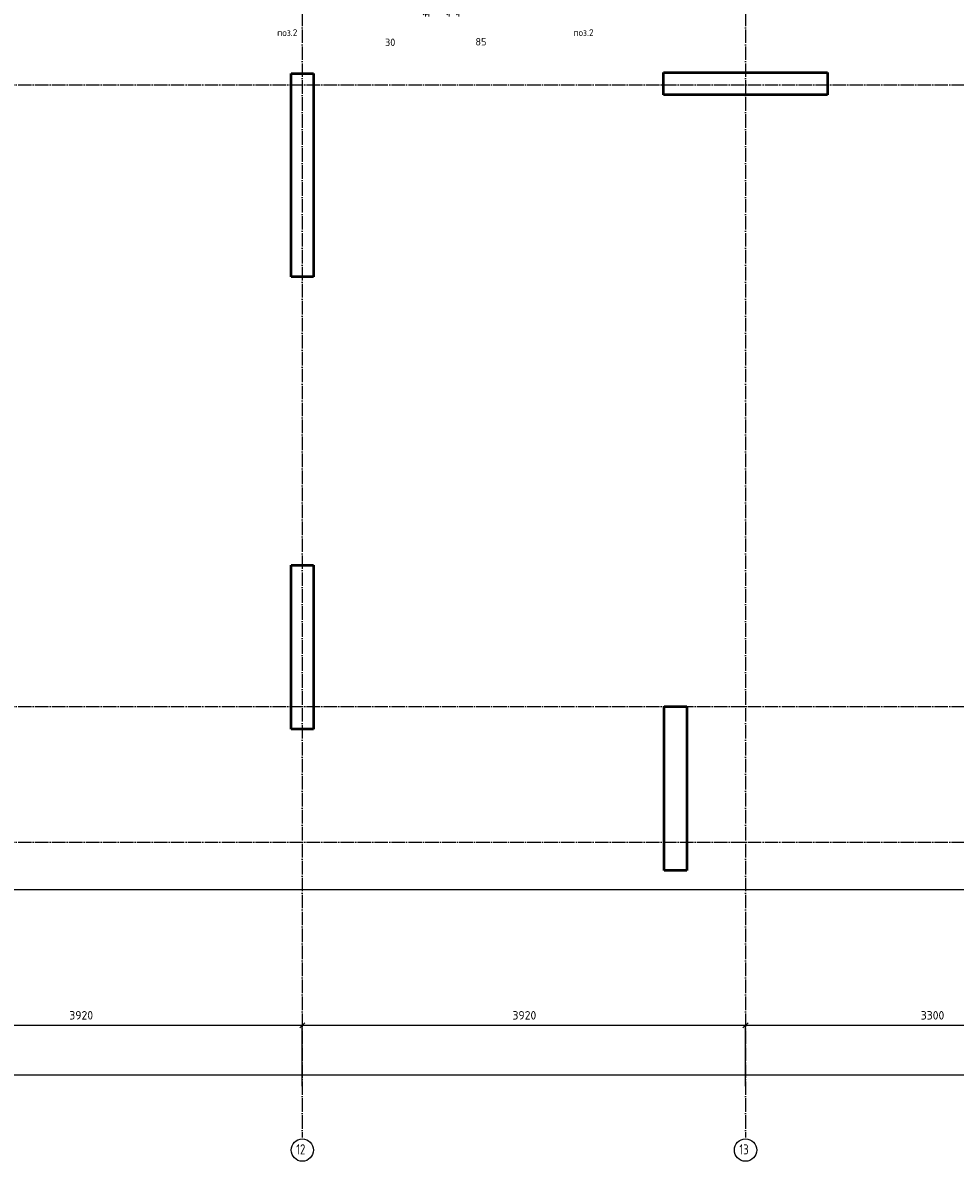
# Model space of a CAD drawing. Header units: millimetres. Extents: x 9402 to 69898, y -2829 to 22870.
# Tile 21 of 69: x 33347 to 41595, y -2823 to 7249. Entities that reach past the tile are written whole.
import ezdxf

# ---------------------------------------------------------------- set-up
doc = ezdxf.new("R2010")
doc.units = ezdxf.units.MM
doc.header["$PDMODE"] = 65
doc.linetypes.add('______11', pattern=[150, 120, -15, 0, -15])
doc.linetypes.add('______5', pattern=[330, 240, -30, 30, -30])
doc.layers.add('Standard', color=7, linetype='Continuous', lineweight=25)
doc.layers.add('Размерная линия_ общее', color=7, linetype='Continuous', lineweight=13)
doc.layers.add('Осевая линия_ общее', color=7, linetype='______5', lineweight=13, true_color=0xa0a0a0)
doc.styles.add('ISOCPEUR', font='ISOCPEUR')
doc.dimstyles.new('DIMSTYLE_11', dxfattribs={"dimtxt": 66, "dimasz": 75, "dimexe": 0, "dimexo": 0, "dimgap": 33, "dimtad": 0, "dimdec": 0, "dimrnd": 5, "dimzin": 12, "dimdsep": 46, "dimtxsty": 'ISOCPEUR', "dimblk1": 'ALL_ML_STRICH', "dimblk2": 'ALL_ML_STRICH', "dimsah": 1, "dimcen": 0, "dimclrd": 7, "dimclre": 256, "dimclrt": 7, "dimadec": 0, "dimazin": 0, "dimtfac": 1, "dimtdec": 0, "dimtix": 1, "dimtmove": 2, "dimatfit": 3, "dimfxl": 0, "dimtvp": 1.2, "dimtzin": 0, "dimlwd": 0, "dimlwe": -3, "dimarcsym": 0})
doc.dimstyles.new('DIMSTYLE_13', dxfattribs={"dimtxt": 75, "dimasz": 75, "dimexe": 0, "dimexo": 0, "dimgap": 37.5, "dimtad": 2, "dimdec": 0, "dimrnd": 5, "dimzin": 12, "dimdsep": 46, "dimtxsty": 'ISOCPEUR', "dimblk1": 'ALL_ML_STRICH', "dimblk2": 'ALL_ML_STRICH', "dimsah": 1, "dimcen": 0, "dimclrd": 256, "dimclre": 256, "dimclrt": 256, "dimadec": 0, "dimazin": 0, "dimtfac": 1, "dimtdec": 0, "dimtix": 1, "dimtmove": 2, "dimatfit": 3, "dimfxl": 0, "dimtzin": 0, "dimlwd": 0, "dimlwe": -1, "dimarcsym": 0})

# ---------------------------------------------------------------- blocks, each defined once
blk = doc.blocks.new('ALL_ML_STRICH')
at = {"color": 0, "linetype": 'ByBlock', "lineweight": -2}
for p, q in [((-1, 0), (0.5, 0)), ((-0.3, -0.3), (0.3, 0.3)), ((0, -0.5), (0, 0.5))]:
    blk.add_line(p, q, dxfattribs=at)
blk = doc.blocks.new('*D134')
at = {"layer": 'DEFPOINTS', "transparency": 33554687}
for p in [(31900, -1620), (31900, -2170), (35820, -2170)]:
    blk.add_point(p, dxfattribs=at)
at = {"layer": 'Размерная линия_ общее', "lineweight": -2, "transparency": 33554687}
for p, q in [((31900, -2160), (31900, -1620)), ((31900, -1620), (35820, -1620)), ((35820, -2160), (35820, -1620))]:
    blk.add_line(p, q, dxfattribs=at)
at = {"layer": 'Размерная линия_ общее', "transparency": 33554687, "xscale": 75, "yscale": 75, "zscale": 75, "rotation": 180}
blk.add_blockref('ALL_ML_STRICH', (31900, -1620), dxfattribs=at)
at = {"layer": 'Размерная линия_ общее', "transparency": 33554687, "xscale": 75, "yscale": 75, "zscale": 75}
blk.add_blockref('ALL_ML_STRICH', (35820, -1620), dxfattribs=at)
at = {"layer": 'Размерная линия_ общее', "transparency": 33554687, "insert": (33864, -1532), "char_height": 75, "width": 300, "attachment_point": 5, "style": 'ISOCPEUR'}
blk.add_mtext('\\A1;{3920}', dxfattribs=at)
blk = doc.blocks.new('*D135')
at = {"layer": 'DEFPOINTS', "transparency": 33554687}
for p in [(35820, -1620), (35820, -2170), (39740, -2170)]:
    blk.add_point(p, dxfattribs=at)
at = {"layer": 'Размерная линия_ общее', "lineweight": -2, "transparency": 33554687}
for p, q in [((35820, -2160), (35820, -1620)), ((35820, -1620), (39740, -1620)), ((39740, -2160), (39740, -1620))]:
    blk.add_line(p, q, dxfattribs=at)
at = {"layer": 'Размерная линия_ общее', "transparency": 33554687, "xscale": 75, "yscale": 75, "zscale": 75, "rotation": 180}
blk.add_blockref('ALL_ML_STRICH', (35820, -1620), dxfattribs=at)
at = {"layer": 'Размерная линия_ общее', "transparency": 33554687, "xscale": 75, "yscale": 75, "zscale": 75}
blk.add_blockref('ALL_ML_STRICH', (39740, -1620), dxfattribs=at)
at = {"layer": 'Размерная линия_ общее', "transparency": 33554687, "insert": (37784, -1532), "char_height": 75, "width": 300, "attachment_point": 5, "style": 'ISOCPEUR'}
blk.add_mtext('\\A1;{3920}', dxfattribs=at)
blk = doc.blocks.new('*D136')
at = {"layer": 'DEFPOINTS', "transparency": 33554687}
for p in [(39740, -1620), (39740, -2170), (43040, -2170)]:
    blk.add_point(p, dxfattribs=at)
at = {"layer": 'Размерная линия_ общее', "lineweight": -2, "transparency": 33554687}
for p, q in [((39740, -2160), (39740, -1620)), ((39740, -1620), (43040, -1620)), ((43040, -2160), (43040, -1620))]:
    blk.add_line(p, q, dxfattribs=at)
at = {"layer": 'Размерная линия_ общее', "transparency": 33554687, "xscale": 75, "yscale": 75, "zscale": 75, "rotation": 180}
blk.add_blockref('ALL_ML_STRICH', (39740, -1620), dxfattribs=at)
at = {"layer": 'Размерная линия_ общее', "transparency": 33554687, "xscale": 75, "yscale": 75, "zscale": 75}
blk.add_blockref('ALL_ML_STRICH', (43040, -1620), dxfattribs=at)
at = {"layer": 'Размерная линия_ общее', "transparency": 33554687, "insert": (41394, -1532), "char_height": 75, "width": 300, "attachment_point": 5, "style": 'ISOCPEUR'}
blk.add_mtext('\\A1;{3300}', dxfattribs=at)
blk = doc.blocks.new('*D144')
at = {"layer": 'DEFPOINTS', "transparency": 33554687}
for p in [(25300, -2060), (25300, -2170), (67380, -2170)]:
    blk.add_point(p, dxfattribs=at)
at = {"layer": 'Размерная линия_ общее', "lineweight": -2, "transparency": 33554687}
for p, q in [((25300, -2160), (25300, -2060)), ((25300, -2060), (67380, -2060)), ((67380, -2160), (67380, -2060))]:
    blk.add_line(p, q, dxfattribs=at)
at = {"layer": 'Размерная линия_ общее', "transparency": 33554687, "xscale": 75, "yscale": 75, "zscale": 75, "rotation": 180}
blk.add_blockref('ALL_ML_STRICH', (25300, -2060), dxfattribs=at)
at = {"layer": 'Размерная линия_ общее', "transparency": 33554687, "xscale": 75, "yscale": 75, "zscale": 75}
blk.add_blockref('ALL_ML_STRICH', (67380, -2060), dxfattribs=at)
at = {"layer": 'Размерная линия_ общее', "transparency": 33554687, "insert": (46340, -1972), "char_height": 75, "width": 375, "attachment_point": 5, "style": 'ISOCPEUR'}
blk.add_mtext('\\A1;{42080}', dxfattribs=at)
blk = doc.blocks.new('*D181')
at = {"layer": 'DEFPOINTS', "color": 7, "linetype": 'Continuous', "lineweight": 13, "transparency": 33554687}
for p in [(36940, 8500), (36910, 8365), (36910, 7342)]:
    blk.add_point(p, dxfattribs=at)
at = {"layer": 'Размерная линия_ общее', "color": 253, "linetype": 'Continuous', "lineweight": -2, "true_color": 0xa0a0a0, "transparency": 33554687}
for p, q in [((36940, 8480), (36940, 7342)), ((36910, 8345), (36910, 7342))]:
    blk.add_line(p, q, dxfattribs=at)
at = {"layer": 'Размерная линия_ общее', "color": 7, "linetype": 'Continuous', "lineweight": -2, "transparency": 33554687}
blk.add_line((36910, 7342), (36940, 7342), dxfattribs=at)
at = {"layer": 'Размерная линия_ общее', "color": 7, "linetype": 'Continuous', "lineweight": 13, "transparency": 33554687, "xscale": 75, "yscale": 75, "zscale": 75}
blk.add_blockref('ALL_ML_STRICH', (36940, 7342), dxfattribs=at)
at = {"layer": 'Размерная линия_ общее', "color": 7, "linetype": 'Continuous', "lineweight": 13, "transparency": 33554687, "xscale": 75, "yscale": 75, "zscale": 75, "rotation": 180}
blk.add_blockref('ALL_ML_STRICH', (36910, 7342), dxfattribs=at)
at = {"layer": 'Размерная линия_ общее', "color": 7, "linetype": 'Continuous', "lineweight": 13, "transparency": 33554687, "insert": (36597, 7076), "char_height": 66, "width": 132, "attachment_point": 5, "style": 'ISOCPEUR'}
blk.add_mtext('\\A1;{30}', dxfattribs=at)
blk = doc.blocks.new('*D183')
at = {"layer": 'DEFPOINTS', "color": 7, "linetype": 'Continuous', "lineweight": 13, "transparency": 33554687}
for p in [(37205, 8865), (37120, 8820), (37120, 7342)]:
    blk.add_point(p, dxfattribs=at)
at = {"layer": 'Размерная линия_ общее', "color": 253, "linetype": 'Continuous', "lineweight": -2, "true_color": 0xa0a0a0, "transparency": 33554687}
for p, q in [((37120, 8800), (37120, 7342)), ((37205, 8845), (37205, 7342))]:
    blk.add_line(p, q, dxfattribs=at)
at = {"layer": 'Размерная линия_ общее', "color": 7, "linetype": 'Continuous', "lineweight": -2, "transparency": 33554687}
blk.add_line((37120, 7342), (37205, 7342), dxfattribs=at)
at = {"layer": 'Размерная линия_ общее', "color": 7, "linetype": 'Continuous', "lineweight": 13, "transparency": 33554687, "xscale": 75, "yscale": 75, "zscale": 75, "rotation": 180}
blk.add_blockref('ALL_ML_STRICH', (37120, 7342), dxfattribs=at)
at = {"layer": 'Размерная линия_ общее', "color": 7, "linetype": 'Continuous', "lineweight": 13, "transparency": 33554687, "xscale": 75, "yscale": 75, "zscale": 75}
blk.add_blockref('ALL_ML_STRICH', (37205, 7342), dxfattribs=at)
at = {"layer": 'Размерная линия_ общее', "color": 7, "linetype": 'Continuous', "lineweight": 13, "transparency": 33554687, "insert": (37400, 7081), "char_height": 66, "width": 132, "attachment_point": 5, "style": 'ISOCPEUR'}
blk.add_mtext('\\A1;{85}', dxfattribs=at)

msp = doc.modelspace()

# ---------------------------------------------------------------- linework, layer by layer
at = {"color": 7, "linetype": 'Continuous', "lineweight": 50, "transparency": 33554687}
for p, q in [((35720, 5000), (35720, 6800)), ((35720, 6800), (35920, 6800)), ((35920, 6800), (35920, 5000)), ((39015, 6610), (39015, 6810)), ((39015, 6810), (40465, 6810)), ((40465, 6810), (40465, 6610)), ((40465, 6610), (39015, 6610)), ((35920, 5000), (35720, 5000))]:
    msp.add_line(p, q, dxfattribs=at)
at = {"layer": 'Standard', "color": 7, "linetype": 'Continuous', "lineweight": 50, "transparency": 33554687}
for p, q in [((35720, 1000), (35720, 2450)), ((35720, 2450), (35920, 2450)), ((35920, 2450), (35920, 1000)), ((39020, -250), (39020, 1200)), ((39020, 1200), (39220, 1200)), ((39220, 1200), (39220, -250)), ((35920, 1000), (35720, 1000)), ((39220, -250), (39020, -250))]:
    msp.add_line(p, q, dxfattribs=at)
at = {"layer": 'Standard', "color": 7, "linetype": 'Continuous', "lineweight": 25, "transparency": 33554687}
msp.add_lwpolyline([(25100, -419.1), (67580, -419.1), (67580, 14344.8), (25100, 14344.8), (25100, -419.1)], dxfattribs=at)
at = {"layer": 'Осевая линия_ общее', "color": 253, "linetype": '______11', "lineweight": -3, "true_color": 0xa0a0a0, "transparency": 33554687}
for p, q in [((35820, 14244.8), (35820, -2614.4)), ((39740, 14244.8), (39740, -2614.4)), ((25200, 6700), (69714.9, 6700)), ((25200, 1200), (69714.9, 1200)), ((25200, 0), (69714.9, 0))]:
    msp.add_line(p, q, dxfattribs=at)
at = {"layer": 'Осевая линия_ общее', "color": 7, "linetype": 'Continuous', "lineweight": -3, "transparency": 33554687}
for centre in [(35820.1, -2723.8), (39740.1, -2723.8)]:
    msp.add_circle(centre, 99.1, dxfattribs=at)

# ---------------------------------------------------------------- texts
at = {"layer": 'Standard', "color": 7, "linetype": 'Continuous', "lineweight": 13, "transparency": 33554687, "char_height": 60, "width": 211.154, "attachment_point": 4, "style": 'ISOCPEUR'}
for insert in [(35597.2, 7161.9), (38217.2, 7161.9)]:
    msp.add_mtext('\\A1;{\\fISOCPEUR|i0|b0;\\H60.000000;\\W1.000000;\\C7;поз.2}\\P', dxfattribs=dict(at, insert=insert))
at = {"layer": 'Осевая линия_ общее', "color": 7, "linetype": 'Continuous', "lineweight": -3, "transparency": 33554687, "char_height": 90, "width": 141.684, "attachment_point": 7, "style": 'ISOCPEUR'}
for s, insert in [('\\W0.75;12', (35766.1, -2762.9)), ('\\W0.75;13', (39686.1, -2762.9))]:
    msp.add_mtext(s, dxfattribs=dict(at, insert=insert))

# ---------------------------------------------------------------- dimensions: what is measured, and where the dimension line sits
at = {"layer": 'Размерная линия_ общее', "color": 7, "linetype": 'Continuous', "lineweight": 13, "transparency": 33554687}
for base, p1, p2, picture, middle in [((37205, 7342.4), (37120, 8800), (37205, 8845), '*D183', (37400.2, 7080.9)), ((36940, 7342.4437), (36910.4966, 8344.9721), (36940, 8480), '*D181', (36597.1862, 7076.3457))]:
    dim = msp.add_linear_dim(base=base, p1=p1, p2=p2, dimstyle='DIMSTYLE_11', override={"dimpost": '<>', "dimclrd": 7, "dimclre": 253, "dimclrt": 7, "dimlwd": 0, "dimlwe": 65533}, dxfattribs=at)
    dim.commit()
    dim.dimension.update_dxf_attribs({"geometry": picture, "text_midpoint": middle, "dimtype": 160})
at = {"layer": 'Размерная линия_ общее', "transparency": 33554687}
for base, p1, p2, picture, middle in [((35820, -1619.7), (31900, -2160), (35820, -2160), '*D134', (33863.7, -1532.2)), ((39740, -1619.7), (35820, -2160), (39740, -2160), '*D135', (37783.7, -1532.2)), ((43040, -1619.7), (39740, -2160), (43040, -2160), '*D136', (41393.7, -1532.2)), ((67380, -2059.7), (25300, -2160), (67380, -2160), '*D144', (46340, -1972.2))]:
    dim = msp.add_linear_dim(base=base, p1=p1, p2=p2, dimstyle='DIMSTYLE_13', override={"dimpost": '<>', "dimclrd": 256, "dimclre": 256, "dimclrt": 256, "dimlwd": 0, "dimlwe": 65535}, dxfattribs=at)
    dim.commit()
    dim.dimension.update_dxf_attribs({"geometry": picture, "text_midpoint": middle, "dimtype": 160})

doc.saveas('drawing.dxf')
